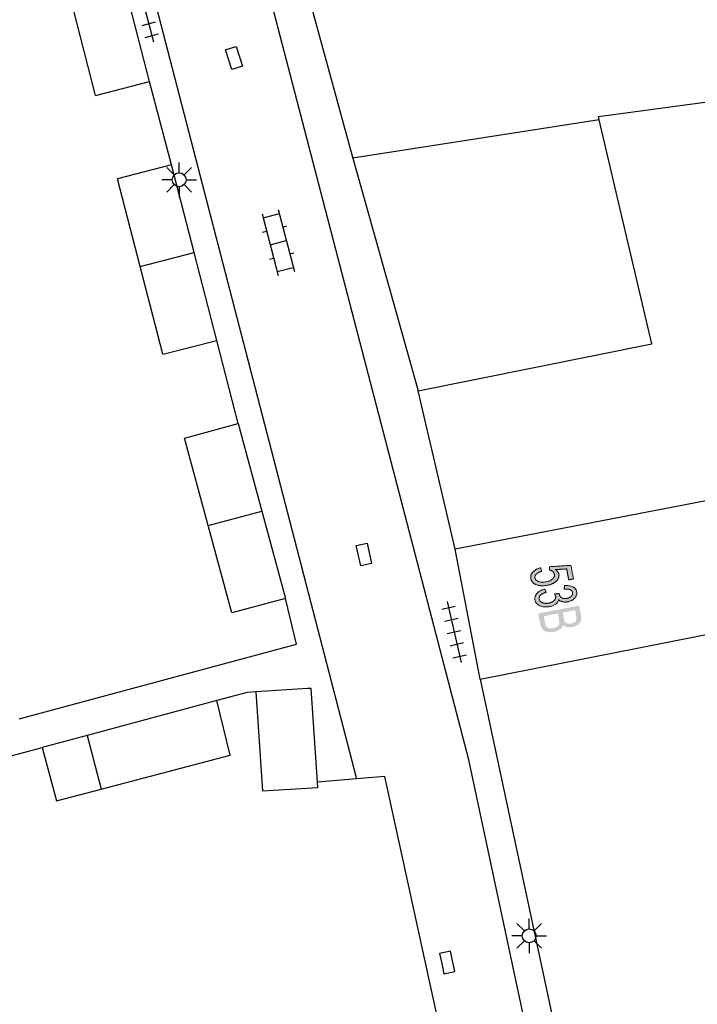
# Model space of a CAD drawing. Header units: metres. Extents: x 134521 to 134907, y 396000 to 396359.
# Tile 89 of 135: x 134817 to 134842, y 396130 to 396165. Entities that reach past the tile are written whole.
import ezdxf

# ---------------------------------------------------------------- set-up
doc = ezdxf.new("R2010")
doc.units = ezdxf.units.M
doc.header["$MEASUREMENT"] = 0

msp = doc.modelspace()

# ---------------------------------------------------------------- hatches: boundary and pattern name
at = {"linetype": 'Continuous', "lineweight": 0, "extrusion": (0, 0, -1)}
h = msp.add_hatch(color=251, dxfattribs=at)
edge = h.paths.add_edge_path()
edge.add_line((-134835.976, 396145.315), (-134836.015, 396145.191))
edge.add_spline(control_points=[(-134836.015, 396145.191), (-134835.879, 396145.151), (-134835.819, 396145.086), (-134835.759, 396145.022), (-134835.773, 396144.949), (-134835.79, 396144.861), (-134835.9, 396144.82), (-134836.01, 396144.779), (-134836.174, 396144.81), (-134836.329, 396144.84), (-134836.407, 396144.915), (-134836.486, 396144.99), (-134836.468, 396145.084), (-134836.457, 396145.143), (-134836.408, 396145.182), (-134836.359, 396145.221), (-134836.29, 396145.235)], knot_values=[0, 0, 0, 0.125, 0.125, 0.25, 0.25, 0.375, 0.375, 0.5, 0.5, 0.625, 0.625, 0.75, 0.75, 0.875, 0.875, 1, 1, 1], degree=2, periodic=0)
edge.add_line((-134836.29, 396145.235), (-134836.291, 396145.353))
edge.add_line((-134836.291, 396145.353), (-134837.066, 396145.403))
edge.add_line((-134837.066, 396145.403), (-134837.159, 396144.915))
edge.add_line((-134837.159, 396144.915), (-134836.986, 396144.881))
edge.add_line((-134836.986, 396144.881), (-134836.911, 396145.273))
edge.add_line((-134836.911, 396145.273), (-134836.506, 396145.25))
edge.add_spline(control_points=[(-134836.506, 396145.25), (-134836.615, 396145.18), (-134836.633, 396145.082), (-134836.658, 396144.954), (-134836.541, 396144.84), (-134836.424, 396144.726), (-134836.214, 396144.686), (-134836.014, 396144.647), (-134835.853, 396144.697), (-134835.656, 396144.757), (-134835.625, 396144.921), (-134835.599, 396145.055), (-134835.696, 396145.161), (-134835.792, 396145.267), (-134835.976, 396145.315)], knot_values=[0, 0, 0, 0.142857, 0.142857, 0.285714, 0.285714, 0.428571, 0.428571, 0.571429, 0.571429, 0.714286, 0.714286, 0.857143, 0.857143, 1, 1, 1], degree=2, periodic=0)
h = msp.add_hatch(color=251, dxfattribs=at)
edge = h.paths.add_edge_path()
edge.add_line((-134836.126, 396144.552), (-134836.173, 396144.436))
edge.add_spline(control_points=[(-134836.173, 396144.436), (-134836.023, 396144.386), (-134835.965, 396144.323), (-134835.906, 396144.261), (-134835.92, 396144.189), (-134835.936, 396144.103), (-134836.036, 396144.062), (-134836.136, 396144.02), (-134836.266, 396144.045), (-134836.391, 396144.069), (-134836.461, 396144.139), (-134836.532, 396144.208), (-134836.516, 396144.292), (-134836.509, 396144.326), (-134836.479, 396144.373)], knot_values=[0, 0, 0, 0.142857, 0.142857, 0.285714, 0.285714, 0.428571, 0.428571, 0.571429, 0.571429, 0.714286, 0.714286, 0.857143, 0.857143, 1, 1, 1], degree=2, periodic=0)
edge.add_line((-134836.479, 396144.373), (-134836.64, 396144.39))
edge.add_spline(control_points=[(-134836.64, 396144.39), (-134836.641, 396144.378), (-134836.642, 396144.371), (-134836.657, 396144.293), (-134836.729, 396144.243), (-134836.801, 396144.193), (-134836.926, 396144.217), (-134837.026, 396144.236), (-134837.082, 396144.294), (-134837.139, 396144.351), (-134837.125, 396144.422), (-134837.112, 396144.492), (-134837.036, 396144.527), (-134836.961, 396144.561), (-134836.825, 396144.549)], knot_values=[0, 0, 0, 0.142857, 0.142857, 0.285714, 0.285714, 0.428571, 0.428571, 0.571429, 0.571429, 0.714286, 0.714286, 0.857143, 0.857143, 1, 1, 1], degree=2, periodic=0)
edge.add_line((-134836.825, 396144.549), (-134836.835, 396144.675))
edge.add_spline(control_points=[(-134836.835, 396144.675), (-134837.021, 396144.688), (-134837.136, 396144.629), (-134837.251, 396144.57), (-134837.273, 396144.453), (-134837.289, 396144.373), (-134837.25, 396144.295), (-134837.211, 396144.217), (-134837.129, 396144.164), (-134837.046, 396144.111), (-134836.946, 396144.092), (-134836.851, 396144.074), (-134836.766, 396144.093), (-134836.681, 396144.112), (-134836.622, 396144.171), (-134836.609, 396144.078), (-134836.523, 396144.011), (-134836.437, 396143.945), (-134836.295, 396143.918), (-134836.102, 396143.881), (-134835.95, 396143.949), (-134835.798, 396144.017), (-134835.77, 396144.161), (-134835.746, 396144.29), (-134835.845, 396144.397), (-134835.944, 396144.505), (-134836.126, 396144.552)], knot_values=[0, 0, 0, 0.076923, 0.076923, 0.153846, 0.153846, 0.230769, 0.230769, 0.307692, 0.307692, 0.384615, 0.384615, 0.461538, 0.461538, 0.538462, 0.538462, 0.615385, 0.615385, 0.692308, 0.692308, 0.769231, 0.769231, 0.846154, 0.846154, 0.923077, 0.923077, 1, 1, 1], degree=2, periodic=0)
h = msp.add_hatch(color=251, dxfattribs=at)
edge = h.paths.add_edge_path()
edge.add_line((-134835.89, 396143.672), (-134837.363, 396143.954))
edge.add_line((-134837.363, 396143.954), (-134837.433, 396143.586))
edge.add_spline(control_points=[(-134837.433, 396143.586), (-134837.455, 396143.473), (-134837.423, 396143.397), (-134837.392, 396143.32), (-134837.306, 396143.264), (-134837.22, 396143.207), (-134837.119, 396143.188), (-134837.024, 396143.17), (-134836.934, 396143.188), (-134836.844, 396143.206), (-134836.78, 396143.265), (-134836.758, 396143.169), (-134836.673, 396143.103), (-134836.587, 396143.036), (-134836.459, 396143.012), (-134836.355, 396142.992), (-134836.261, 396143.004), (-134836.166, 396143.016), (-134836.11, 396143.05), (-134836.053, 396143.084), (-134836.016, 396143.144), (-134835.979, 396143.204), (-134835.961, 396143.297)], knot_values=[0, 0, 0, 0.090909, 0.090909, 0.181818, 0.181818, 0.272727, 0.272727, 0.363636, 0.363636, 0.454545, 0.454545, 0.545455, 0.545455, 0.636364, 0.636364, 0.727273, 0.727273, 0.818182, 0.818182, 0.909091, 0.909091, 1, 1, 1], degree=2, periodic=0)
edge.add_line((-134835.961, 396143.297), (-134835.89, 396143.672))
edge = h.paths.add_edge_path(flags=16)
edge.add_line((-134836.089, 396143.575), (-134836.135, 396143.33))
edge.add_spline(control_points=[(-134836.135, 396143.33), (-134836.148, 396143.267), (-134836.159, 396143.243), (-134836.18, 396143.2), (-134836.214, 396143.176), (-134836.248, 396143.151), (-134836.305, 396143.142), (-134836.363, 396143.132), (-134836.433, 396143.146), (-134836.516, 396143.162), (-134836.571, 396143.202), (-134836.626, 396143.242), (-134836.641, 396143.297), (-134836.656, 396143.351), (-134836.638, 396143.445)], knot_values=[0, 0, 0, 0.142857, 0.142857, 0.285714, 0.285714, 0.428571, 0.428571, 0.571429, 0.571429, 0.714286, 0.714286, 0.857143, 0.857143, 1, 1, 1], degree=2, periodic=0)
edge.add_line((-134836.638, 396143.445), (-134836.595, 396143.672))
edge.add_line((-134836.595, 396143.672), (-134836.089, 396143.575))
edge = h.paths.add_edge_path(flags=16)
edge.add_line((-134836.769, 396143.705), (-134836.81, 396143.493))
edge.add_spline(control_points=[(-134836.81, 396143.493), (-134836.826, 396143.407), (-134836.85, 396143.373), (-134836.882, 396143.327), (-134836.938, 396143.312), (-134836.994, 396143.297), (-134837.071, 396143.311), (-134837.145, 396143.326), (-134837.196, 396143.36), (-134837.247, 396143.394), (-134837.259, 396143.441), (-134837.272, 396143.489), (-134837.251, 396143.594)], knot_values=[0, 0, 0, 0.166667, 0.166667, 0.333333, 0.333333, 0.5, 0.5, 0.666667, 0.666667, 0.833333, 0.833333, 1, 1, 1], degree=2, periodic=0)
edge.add_line((-134837.251, 396143.594), (-134837.214, 396143.79))
edge.add_line((-134837.214, 396143.79), (-134836.769, 396143.705))

# ---------------------------------------------------------------- linework, layer by layer
at = {"color": 251}
for p, q in [((134833.397, 396138.409), (134821.211, 396185.107)), ((134817.253, 396184.405), (134829.354, 396137.726)), ((134821.487, 396166.403), (134822.051, 396164.225)), ((134827.586, 396166.024), (134829.137, 396160.338)), ((134821.91, 396162.8), (134821.1, 396165.94)), ((134819.97, 396162.3), (134819.16, 396165.44)), ((134821.64, 396164.816), (134822.124, 396164.941)), ((134821.753, 396164.38), (134822.237, 396164.506)), ((134838.06, 396161.534), (134850.165, 396163.165)), ((134819.97, 396162.3), (134821.91, 396162.8)), ((134822.7, 396159.8), (134821.91, 396162.8)), ((134838.086, 396161.424), (134829.222, 396160.036)), ((134838.086, 396161.424), (134838.06, 396161.534)), ((134839.978, 396153.363), (134838.086, 396161.424)), ((134829.137, 396160.338), (134829.222, 396160.036)), ((134829.222, 396160.036), (134831.568, 396151.671)), ((134822.7, 396159.8), (134820.76, 396159.3)), ((134822.795, 396159.443), (134822.53, 396159.708)), ((134823.515, 396156.645), (134822.7, 396159.8)), ((134822.972, 396159.516), (134822.972, 396159.891)), ((134823.149, 396159.443), (134823.414, 396159.708)), ((134821.575, 396156.145), (134820.76, 396159.3)), ((134822.722, 396159.266), (134822.347, 396159.266)), ((134823.222, 396159.266), (134823.597, 396159.266)), ((134822.795, 396159.089), (134822.53, 396158.824)), ((134822.972, 396159.016), (134822.972, 396158.641)), ((134823.414, 396158.824), (134823.149, 396159.089)), ((134826.541, 396158.194), (134827.118, 396155.968)), ((134825.96, 396158.044), (134826.537, 396155.818)), ((134825.998, 396157.899), (134826.578, 396158.049)), ((134826.704, 396157.565), (134826.849, 396157.603)), ((134825.978, 396157.377), (134826.123, 396157.415)), ((134826.249, 396156.931), (134826.829, 396157.081)), ((134821.575, 396156.145), (134823.515, 396156.645)), ((134824.33, 396153.49), (134823.515, 396156.645)), ((134826.229, 396156.409), (134826.374, 396156.447)), ((134826.955, 396156.597), (134827.1, 396156.635)), ((134822.39, 396152.99), (134821.575, 396156.145)), ((134826.5, 396155.963), (134827.08, 396156.113)), ((134822.39, 396152.99), (134824.33, 396153.49)), ((134825.1, 396150.5), (134824.33, 396153.49)), ((134831.568, 396151.671), (134839.978, 396153.363)), ((134832.902, 396145.982), (134831.568, 396151.671)), ((134823.17, 396149.98), (134825.1, 396150.5)), ((134825.1, 396150.5), (134825.95, 396147.355)), ((134824.02, 396146.835), (134823.17, 396149.98)), ((134847.34, 396148.77), (134832.902, 396145.982)), ((134824.02, 396146.835), (134825.95, 396147.355)), ((134825.95, 396147.355), (134826.8, 396144.21)), ((134824.87, 396143.69), (134824.02, 396146.835)), ((134833.798, 396141.306), (134832.902, 396145.982)), ((134826.8, 396144.21), (134824.87, 396143.69)), ((134827.198, 396142.564), (134826.8, 396144.21)), ((134832.61, 396144.104), (134833.112, 396141.91)), ((134839.626, 396142.458), (134848.23, 396144.159)), ((134832.417, 396143.829), (134832.904, 396143.94)), ((134832.517, 396143.39), (134833.004, 396143.501)), ((134832.617, 396142.951), (134833.105, 396143.063)), ((134832.718, 396142.513), (134833.205, 396142.624)), ((134817.225, 396139.879), (134827.198, 396142.564)), ((134833.798, 396141.306), (134839.626, 396142.458)), ((134832.818, 396142.074), (134833.305, 396142.185)), ((134833.798, 396141.306), (134839.361, 396115.36)), ((134825.419, 396140.834), (134824.33, 396140.538)), ((134825.73, 396140.85), (134825.419, 396140.834)), ((134827.591, 396140.972), (134825.73, 396140.85)), ((134825.73, 396140.85), (134825.97, 396137.29)), ((134827.72, 396140.98), (134827.591, 396140.972)), ((134827.947, 396137.61), (134827.72, 396140.98)), ((134824.33, 396140.538), (134819.662, 396139.289)), ((134824.809, 396138.584), (134824.33, 396140.538)), ((134819.662, 396139.289), (134818.048, 396138.857)), ((134819.662, 396139.289), (134820.172, 396137.359)), ((134813.729, 396137.688), (134818.048, 396138.857)), ((134818.048, 396138.857), (134818.562, 396136.934)), ((134820.172, 396137.359), (134824.809, 396138.584)), ((134838.355, 396115.225), (134833.397, 396138.409)), ((134829.354, 396137.726), (134827.947, 396137.61)), ((134830.37, 396137.81), (134829.354, 396137.726)), ((134833.02, 396125.73), (134830.37, 396137.81)), ((134818.562, 396136.934), (134820.172, 396137.359)), ((134825.97, 396137.29), (134827.96, 396137.42)), ((134827.96, 396137.42), (134827.947, 396137.61)), ((134835.567, 396132.334), (134835.567, 396132.709)), ((134835.39, 396132.261), (134835.125, 396132.526)), ((134835.744, 396132.261), (134836.009, 396132.526)), ((134835.317, 396132.084), (134834.942, 396132.084)), ((134835.817, 396132.084), (134836.192, 396132.084)), ((134835.39, 396131.907), (134835.125, 396131.642)), ((134835.567, 396131.834), (134835.567, 396131.459)), ((134836.009, 396131.642), (134835.744, 396131.907))]:
    msp.add_line(p, q, dxfattribs=at)
at = {"color": 251, "flags": 128}
for points in [[(134825.029, 396164.06), (134825.251, 396163.344), (134824.869, 396163.226), (134824.647, 396163.942)], [(134829.506, 396145.38), (134829.341, 396146.112), (134829.732, 396146.2), (134829.897, 396145.468)]]:
    msp.add_lwpolyline(points, close=True, dxfattribs=at)
msp.add_lwpolyline([(134832.418, 396131.084), (134832.496, 396130.717), (134832.888, 396130.801), (134832.731, 396131.534), (134832.34, 396131.451), (134832.418, 396131.084)], dxfattribs=at)
at = {"color": 251}
for centre in [(134822.972, 396159.266), (134835.567, 396132.084)]:
    msp.add_circle(centre, 0.25, dxfattribs=at)
at = {"color": 251, "linetype": 'Continuous', "lineweight": 0}
for points, knots in [([(134835.976, 396145.315), (134835.995, 396145.253), (134836.015, 396145.191), (134835.879, 396145.151), (134835.819, 396145.086), (134835.759, 396145.022), (134835.773, 396144.949), (134835.79, 396144.861), (134835.9, 396144.82), (134836.01, 396144.779), (134836.174, 396144.81), (134836.329, 396144.84), (134836.407, 396144.915), (134836.486, 396144.99), (134836.468, 396145.084), (134836.457, 396145.143), (134836.408, 396145.182), (134836.359, 396145.221), (134836.29, 396145.235), (134836.29, 396145.294), (134836.291, 396145.353), (134836.678, 396145.378), (134837.066, 396145.403), (134837.112, 396145.159), (134837.159, 396144.915), (134837.073, 396144.898), (134836.986, 396144.881), (134836.949, 396145.077), (134836.911, 396145.273), (134836.708, 396145.262), (134836.506, 396145.25), (134836.615, 396145.18), (134836.633, 396145.082), (134836.658, 396144.954), (134836.541, 396144.84), (134836.424, 396144.726), (134836.214, 396144.686), (134836.014, 396144.647), (134835.853, 396144.697), (134835.656, 396144.757), (134835.625, 396144.921), (134835.599, 396145.055), (134835.696, 396145.161), (134835.792, 396145.267), (134835.976, 396145.315)], [0, 0, 0, 0.25, 0.25, 0.28125, 0.28125, 0.3125, 0.3125, 0.34375, 0.34375, 0.375, 0.375, 0.40625, 0.40625, 0.4375, 0.4375, 0.46875, 0.46875, 0.5, 0.5, 0.541667, 0.541667, 0.583333, 0.583333, 0.625, 0.625, 0.666667, 0.666667, 0.708333, 0.708333, 0.75, 0.75, 0.785714, 0.785714, 0.821429, 0.821429, 0.857143, 0.857143, 0.892857, 0.892857, 0.928571, 0.928571, 0.964286, 0.964286, 1, 1, 1]), ([(134836.126, 396144.552), (134836.15, 396144.494), (134836.173, 396144.436), (134836.023, 396144.386), (134835.965, 396144.323), (134835.906, 396144.261), (134835.92, 396144.189), (134835.936, 396144.103), (134836.036, 396144.062), (134836.136, 396144.02), (134836.266, 396144.045), (134836.391, 396144.069), (134836.461, 396144.139), (134836.532, 396144.208), (134836.516, 396144.292), (134836.509, 396144.326), (134836.479, 396144.373), (134836.56, 396144.382), (134836.64, 396144.39), (134836.641, 396144.378), (134836.642, 396144.371), (134836.657, 396144.293), (134836.729, 396144.243), (134836.801, 396144.193), (134836.926, 396144.217), (134837.026, 396144.236), (134837.082, 396144.294), (134837.139, 396144.351), (134837.125, 396144.422), (134837.112, 396144.492), (134837.036, 396144.527), (134836.961, 396144.561), (134836.825, 396144.549), (134836.83, 396144.612), (134836.835, 396144.675), (134837.021, 396144.688), (134837.136, 396144.629), (134837.251, 396144.57), (134837.273, 396144.453), (134837.289, 396144.373), (134837.25, 396144.295), (134837.211, 396144.217), (134837.129, 396144.164), (134837.046, 396144.111), (134836.946, 396144.092), (134836.851, 396144.074), (134836.766, 396144.093), (134836.681, 396144.112), (134836.622, 396144.171), (134836.609, 396144.078), (134836.523, 396144.011), (134836.437, 396143.945), (134836.295, 396143.918), (134836.102, 396143.881), (134835.95, 396143.949), (134835.798, 396144.017), (134835.77, 396144.161), (134835.746, 396144.29), (134835.845, 396144.397), (134835.944, 396144.505), (134836.126, 396144.552)], [0, 0, 0, 0.166667, 0.166667, 0.190476, 0.190476, 0.214286, 0.214286, 0.238095, 0.238095, 0.261905, 0.261905, 0.285714, 0.285714, 0.309524, 0.309524, 0.333333, 0.333333, 0.5, 0.5, 0.52381, 0.52381, 0.547619, 0.547619, 0.571429, 0.571429, 0.595238, 0.595238, 0.619048, 0.619048, 0.642857, 0.642857, 0.666667, 0.666667, 0.833333, 0.833333, 0.846154, 0.846154, 0.858974, 0.858974, 0.871795, 0.871795, 0.884615, 0.884615, 0.897436, 0.897436, 0.910256, 0.910256, 0.923077, 0.923077, 0.935897, 0.935897, 0.948718, 0.948718, 0.961538, 0.961538, 0.974359, 0.974359, 0.987179, 0.987179, 1, 1, 1])]:
    msp.add_open_spline(points, degree=2, knots=knots, dxfattribs=at)

doc.saveas('drawing.dxf')
